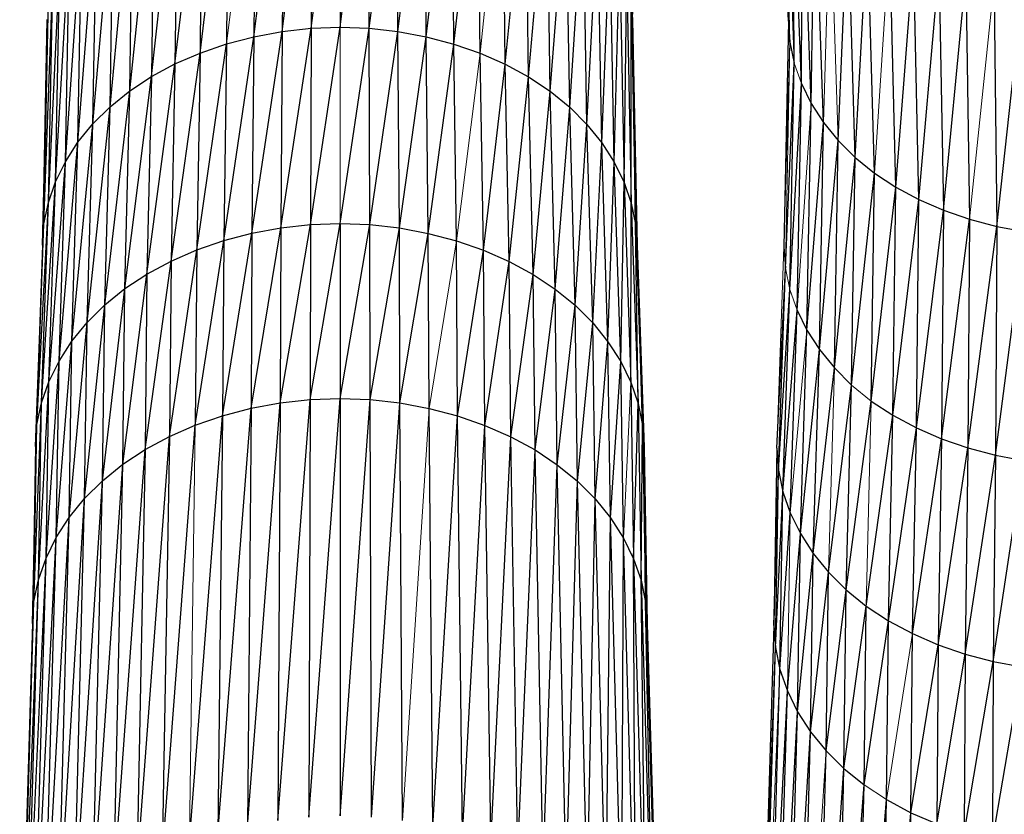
# Paper-space layout '_Bottom' of a CAD drawing. Header units: millimetres. Extents: x 0 to 1300, y 1 to 464.
# Tile 7 of 52: x 289 to 336, y 83 to 121. Entities that reach past the tile are written whole.
import ezdxf

# ---------------------------------------------------------------- set-up
doc = ezdxf.new("R2010")
doc.units = ezdxf.units.MM

psp = doc.layouts.new('_Bottom')

# ---------------------------------------------------------------- linework, layer by layer
at = {"color": 142, "linetype": 'Continuous', "lineweight": 18, "true_color": 0x0080c0}
for p, q in [((318.856, 133.026), (318.395, 121.082)), ((298.978, 119.938), (300.356, 130.916)), ((326.138, 119.021), (325.685, 130.9)), ((311.111, 119.49), (312.187, 129.619)), ((327.533, 116.185), (327.853, 127.076)), ((328.236, 115.32), (327.853, 127.076)), ((329.971, 113.764), (330.697, 124.774)), ((334.523, 111.554), (335.684, 122.834)), ((304.415, 120.738), (304.415, 111.353)), ((325.637, 110.233), (325.929, 120.016)), ((325.71, 109.214), (325.929, 120.016)), ((309.976, 110.524), (311.111, 119.49)), ((326.138, 119.021), (326.478, 118.045)), ((326.267, 107.212), (326.945, 117.097)), ((308.674, 102.509), (309.976, 110.524)), ((325.637, 110.233), (325.302, 100.604)), ((325.71, 109.214), (325.922, 108.203)), ((325.922, 108.203), (326.267, 107.212)), ((325.947, 97.511), (326.741, 106.248)), ((327.775, 94.677), (328.053, 104.443)), ((317.968, 96.314), (318.315, 103.76)), ((328.88, 103.62), (329.815, 102.863)), ((329.578, 93.06), (329.815, 102.863)), ((307.396, 82.803), (308.674, 102.509)), ((297.488, 101.709), (297.202, 81.697)), ((325.808, 89.007), (325.947, 97.511)), ((330.544, 83.805), (331.787, 91.742)), ((324.625, 70.628), (325.451, 90.032)), ((326.377, 66.439), (327.654, 86.145)), ((329.474, 84.512), (330.544, 83.805))]:
    psp.add_line(p, q, dxfattribs=at)
at = {"color": 7, "linetype": 'Continuous', "lineweight": 25}
for p, q in [((325.395, 132.965), (325.857, 121.02)), ((325.929, 120.016), (325.469, 131.927)), ((325.857, 121.02), (325.469, 131.927)), ((300.293, 120.283), (301.688, 131.163)), ((300.356, 130.916), (300.293, 120.283)), ((301.646, 120.534), (303.045, 131.314)), ((301.688, 131.163), (301.646, 120.534)), ((303.024, 120.687), (304.414, 131.364)), ((303.045, 131.314), (303.024, 120.687)), ((304.414, 131.364), (304.415, 120.738)), ((304.415, 120.738), (305.784, 131.311)), ((305.805, 120.684), (305.784, 131.311)), ((305.805, 120.684), (307.14, 131.158)), ((307.183, 120.529), (307.14, 131.158)), ((297.714, 119.503), (299.062, 130.576)), ((299.062, 130.576), (298.978, 119.938)), ((307.183, 120.529), (308.471, 130.908)), ((308.535, 120.275), (308.471, 130.908)), ((308.535, 120.275), (309.764, 130.566)), ((309.848, 119.928), (309.764, 130.566)), ((325.929, 120.016), (325.685, 130.9)), ((296.514, 118.981), (297.817, 130.148)), ((297.817, 130.148), (297.714, 119.503)), ((309.848, 119.928), (311.007, 130.135)), ((311.111, 119.49), (311.007, 130.135)), ((295.389, 118.376), (296.635, 129.634)), ((296.635, 129.634), (296.514, 118.981)), ((312.309, 118.965), (312.187, 129.619)), ((326.478, 118.045), (326.037, 129.891)), ((326.138, 119.021), (326.037, 129.891)), ((294.354, 117.693), (295.528, 129.039)), ((295.528, 129.039), (295.389, 118.376)), ((312.309, 118.965), (313.292, 129.021)), ((313.431, 118.359), (313.292, 129.021)), ((326.478, 118.045), (326.519, 128.911)), ((326.945, 117.097), (326.519, 128.911)), ((293.42, 116.936), (294.509, 128.366)), ((294.354, 117.693), (294.509, 128.366)), ((313.431, 118.359), (314.308, 128.347)), ((314.464, 117.674), (314.308, 128.347)), ((292.593, 116.113), (293.589, 127.621)), ((293.42, 116.936), (293.589, 127.621)), ((326.945, 117.097), (327.126, 127.97)), ((327.533, 116.185), (327.126, 127.97)), ((314.464, 117.674), (315.225, 127.599)), ((315.395, 116.914), (315.225, 127.599)), ((291.878, 115.234), (292.775, 126.81)), ((292.593, 116.113), (292.775, 126.81)), ((315.395, 116.914), (316.037, 126.787)), ((316.22, 116.09), (316.037, 126.787)), ((328.236, 115.32), (328.694, 126.239)), ((329.051, 114.509), (328.694, 126.239)), ((291.281, 114.308), (292.071, 125.945)), ((291.878, 115.234), (292.071, 125.945)), ((316.22, 116.09), (316.737, 125.921)), ((316.931, 115.21), (316.737, 125.921)), ((329.051, 114.509), (329.644, 125.469)), ((329.971, 113.764), (329.644, 125.469)), ((290.807, 113.344), (291.483, 125.033)), ((291.281, 114.308), (291.483, 125.033)), ((316.931, 115.21), (317.322, 125.008)), ((317.525, 114.283), (317.322, 125.008)), ((330.99, 113.091), (330.697, 124.774)), ((290.461, 112.353), (291.017, 124.085)), ((290.807, 113.344), (291.017, 124.085)), ((317.525, 114.283), (317.785, 124.058)), ((317.785, 124.058), (317.995, 113.318)), ((330.99, 113.091), (331.84, 124.159)), ((332.097, 112.496), (331.84, 124.159)), ((332.097, 112.496), (333.061, 123.628)), ((333.061, 123.628), (333.278, 111.982)), ((290.249, 111.342), (290.676, 123.109)), ((290.461, 112.353), (290.676, 123.109)), ((317.995, 113.318), (318.121, 123.082)), ((318.121, 123.082), (318.337, 112.326)), ((333.278, 111.982), (334.346, 123.185)), ((334.346, 123.185), (334.523, 111.554)), ((335.684, 122.834), (335.817, 111.214)), ((335.817, 111.214), (337.06, 122.579)), ((290.176, 110.323), (290.467, 122.114)), ((290.249, 111.342), (290.467, 122.114)), ((318.337, 112.326), (318.327, 122.086)), ((318.327, 122.086), (318.546, 111.315)), ((318.327, 122.086), (318.395, 121.082)), ((290.395, 121.11), (290.176, 110.323)), ((318.546, 111.315), (318.395, 121.082)), ((318.395, 121.082), (318.615, 110.295)), ((301.581, 111.144), (303.024, 120.687)), ((301.646, 120.534), (303.024, 120.687)), ((302.991, 111.301), (304.415, 120.738)), ((303.024, 120.687), (302.991, 111.301)), ((303.024, 120.687), (304.415, 120.738)), ((304.415, 120.738), (305.805, 120.684)), ((304.415, 111.353), (305.805, 120.684)), ((305.838, 111.298), (305.805, 120.684)), ((305.805, 120.684), (307.183, 120.529)), ((325.857, 121.02), (325.637, 110.233)), ((325.857, 121.02), (325.929, 120.016)), ((298.85, 110.534), (300.293, 120.283)), ((298.978, 119.938), (300.293, 120.283)), ((300.196, 110.888), (301.646, 120.534)), ((300.293, 120.283), (300.196, 110.888)), ((300.293, 120.283), (301.646, 120.534)), ((301.646, 120.534), (301.581, 111.144)), ((305.838, 111.298), (307.183, 120.529)), ((307.248, 111.139), (307.183, 120.529)), ((307.183, 120.529), (308.535, 120.275)), ((307.248, 111.139), (308.535, 120.275)), ((308.632, 110.88), (308.535, 120.275)), ((308.535, 120.275), (309.848, 119.928)), ((297.557, 110.089), (298.978, 119.938)), ((297.714, 119.503), (298.978, 119.938)), ((298.978, 119.938), (298.85, 110.534)), ((308.632, 110.88), (309.848, 119.928)), ((309.976, 110.524), (309.848, 119.928)), ((309.848, 119.928), (311.111, 119.49)), ((325.929, 120.016), (326.138, 119.021)), ((296.328, 109.554), (297.714, 119.503)), ((296.514, 118.981), (297.714, 119.503)), ((297.714, 119.503), (297.557, 110.089)), ((311.269, 110.076), (311.111, 119.49)), ((311.111, 119.49), (312.309, 118.965)), ((295.177, 108.936), (296.514, 118.981)), ((295.389, 118.376), (296.514, 118.981)), ((296.514, 118.981), (296.328, 109.554)), ((311.269, 110.076), (312.309, 118.965)), ((312.495, 109.539), (312.309, 118.965)), ((312.309, 118.965), (313.431, 118.359)), ((325.71, 109.214), (326.138, 119.021)), ((325.922, 108.203), (326.138, 119.021)), ((294.118, 108.236), (295.389, 118.376)), ((294.354, 117.693), (295.389, 118.376)), ((295.389, 118.376), (295.177, 108.936)), ((312.495, 109.539), (313.431, 118.359)), ((313.644, 108.919), (313.431, 118.359)), ((313.431, 118.359), (314.464, 117.674)), ((325.922, 108.203), (326.478, 118.045)), ((326.267, 107.212), (326.478, 118.045)), ((326.478, 118.045), (326.945, 117.097)), ((293.162, 107.461), (294.354, 117.693)), ((293.42, 116.936), (294.354, 117.693)), ((294.118, 108.236), (294.354, 117.693)), ((313.644, 108.919), (314.464, 117.674)), ((314.7, 108.217), (314.464, 117.674)), ((314.464, 117.674), (315.395, 116.914)), ((292.315, 106.619), (293.42, 116.936)), ((292.593, 116.113), (293.42, 116.936)), ((293.162, 107.461), (293.42, 116.936)), ((314.7, 108.217), (315.395, 116.914)), ((315.654, 107.44), (315.395, 116.914)), ((315.395, 116.914), (316.22, 116.09)), ((326.741, 106.248), (326.945, 117.097)), ((326.945, 117.097), (327.533, 116.185)), ((291.584, 105.719), (292.593, 116.113)), ((291.878, 115.234), (292.593, 116.113)), ((292.315, 106.619), (292.593, 116.113)), ((315.654, 107.44), (316.22, 116.09)), ((316.498, 106.597), (316.22, 116.09)), ((316.22, 116.09), (316.931, 115.21)), ((326.741, 106.248), (327.533, 116.185)), ((327.338, 105.322), (327.533, 116.185)), ((327.533, 116.185), (328.236, 115.32)), ((290.973, 104.771), (291.878, 115.234)), ((291.281, 114.308), (291.878, 115.234)), ((291.584, 105.719), (291.878, 115.234)), ((316.498, 106.597), (316.931, 115.21)), ((317.226, 105.695), (316.931, 115.21)), ((316.931, 115.21), (317.525, 114.283)), ((327.338, 105.322), (328.236, 115.32)), ((328.053, 104.443), (328.236, 115.32)), ((328.236, 115.32), (329.051, 114.509)), ((328.053, 104.443), (329.051, 114.509)), ((328.88, 103.62), (329.051, 114.509)), ((329.051, 114.509), (329.971, 113.764)), ((290.488, 103.785), (291.281, 114.308)), ((290.807, 113.344), (291.281, 114.308)), ((290.973, 104.771), (291.281, 114.308)), ((317.226, 105.695), (317.525, 114.283)), ((317.834, 104.747), (317.525, 114.283)), ((317.525, 114.283), (317.995, 113.318)), ((328.88, 103.62), (329.971, 113.764)), ((329.815, 102.863), (329.971, 113.764)), ((329.971, 113.764), (330.99, 113.091)), ((290.134, 102.77), (290.807, 113.344)), ((290.461, 112.353), (290.807, 113.344)), ((290.488, 103.785), (290.807, 113.344)), ((317.834, 104.747), (317.995, 113.318)), ((317.995, 113.318), (318.315, 103.76)), ((317.995, 113.318), (318.337, 112.326)), ((329.815, 102.863), (330.99, 113.091)), ((330.85, 102.18), (330.99, 113.091)), ((330.99, 113.091), (332.097, 112.496)), ((289.917, 101.736), (290.461, 112.353)), ((290.134, 102.77), (290.461, 112.353)), ((290.249, 111.342), (290.461, 112.353)), ((318.315, 103.76), (318.337, 112.326)), ((318.337, 112.326), (318.665, 102.744)), ((318.337, 112.326), (318.546, 111.315)), ((330.85, 102.18), (332.097, 112.496)), ((331.974, 101.575), (332.097, 112.496)), ((332.097, 112.496), (333.278, 111.982)), ((331.974, 101.575), (333.278, 111.982)), ((333.278, 111.982), (333.174, 101.053)), ((333.278, 111.982), (334.523, 111.554)), ((289.842, 100.692), (290.249, 111.342)), ((289.917, 101.736), (290.249, 111.342)), ((290.176, 110.323), (290.249, 111.342)), ((300.154, 102.516), (301.581, 111.144)), ((300.196, 110.888), (301.581, 111.144)), ((301.553, 102.776), (302.991, 111.301)), ((301.581, 111.144), (301.553, 102.776)), ((301.581, 111.144), (302.991, 111.301)), ((302.977, 102.934), (304.415, 111.353)), ((302.991, 111.301), (302.977, 102.934)), ((302.991, 111.301), (304.415, 111.353)), ((304.415, 111.353), (304.415, 102.987)), ((304.415, 111.353), (305.838, 111.298)), ((304.415, 102.987), (305.838, 111.298)), ((305.853, 102.931), (305.838, 111.298)), ((305.838, 111.298), (307.248, 111.139)), ((305.853, 102.931), (307.248, 111.139)), ((307.277, 102.771), (307.248, 111.139)), ((307.248, 111.139), (308.632, 110.88)), ((318.665, 102.744), (318.546, 111.315)), ((318.546, 111.315), (318.879, 101.709)), ((318.546, 111.315), (318.615, 110.295)), ((333.174, 101.053), (334.523, 111.554)), ((334.523, 111.554), (334.438, 100.618)), ((334.438, 100.618), (335.817, 111.214)), ((334.523, 111.554), (335.817, 111.214)), ((335.817, 111.214), (335.753, 100.273)), ((335.817, 111.214), (337.15, 110.967)), ((298.795, 102.16), (300.196, 110.888)), ((298.85, 110.534), (300.196, 110.888)), ((300.196, 110.888), (300.154, 102.516)), ((307.277, 102.771), (308.632, 110.88)), ((308.674, 102.509), (308.632, 110.88)), ((308.632, 110.88), (309.976, 110.524)), ((335.753, 100.273), (337.15, 110.967)), ((290.176, 110.323), (289.842, 100.692)), ((297.488, 101.709), (298.85, 110.534)), ((297.557, 110.089), (298.85, 110.534)), ((298.85, 110.534), (298.795, 102.16)), ((310.032, 102.149), (309.976, 110.524)), ((309.976, 110.524), (311.269, 110.076)), ((318.879, 101.709), (318.615, 110.295)), ((318.615, 110.295), (318.95, 100.665)), ((325.637, 110.233), (325.71, 109.214)), ((296.248, 101.17), (297.557, 110.089)), ((296.328, 109.554), (297.557, 110.089)), ((297.557, 110.089), (297.488, 101.709)), ((310.032, 102.149), (311.269, 110.076)), ((311.337, 101.697), (311.269, 110.076)), ((311.269, 110.076), (312.495, 109.539)), ((295.086, 100.545), (296.328, 109.554)), ((295.177, 108.936), (296.328, 109.554)), ((296.328, 109.554), (296.248, 101.17)), ((311.337, 101.697), (312.495, 109.539)), ((312.576, 101.155), (312.495, 109.539)), ((312.495, 109.539), (313.644, 108.919)), ((294.016, 99.838), (295.177, 108.936)), ((294.118, 108.236), (295.177, 108.936)), ((295.177, 108.936), (295.086, 100.545)), ((312.576, 101.155), (313.644, 108.919)), ((313.736, 100.528), (313.644, 108.919)), ((313.644, 108.919), (314.7, 108.217)), ((325.302, 100.604), (325.71, 109.214)), ((325.376, 99.56), (325.71, 109.214)), ((293.05, 99.055), (294.118, 108.236)), ((293.162, 107.461), (294.118, 108.236)), ((294.016, 99.838), (294.118, 108.236)), ((313.736, 100.528), (314.7, 108.217)), ((314.803, 99.82), (314.7, 108.217)), ((314.7, 108.217), (315.654, 107.44)), ((325.376, 99.56), (325.922, 108.203)), ((325.593, 98.526), (325.922, 108.203)), ((292.195, 98.205), (293.162, 107.461)), ((292.315, 106.619), (293.162, 107.461)), ((293.05, 99.055), (293.162, 107.461)), ((314.803, 99.82), (315.654, 107.44)), ((315.766, 99.035), (315.654, 107.44)), ((315.654, 107.44), (316.498, 106.597)), ((325.593, 98.526), (326.267, 107.212)), ((325.947, 97.511), (326.267, 107.212)), ((326.267, 107.212), (326.741, 106.248)), ((291.456, 97.296), (292.315, 106.619)), ((291.584, 105.719), (292.315, 106.619)), ((292.195, 98.205), (292.315, 106.619)), ((315.766, 99.035), (316.498, 106.597)), ((316.619, 98.183), (316.498, 106.597)), ((316.498, 106.597), (317.226, 105.695)), ((326.432, 96.525), (326.741, 106.248)), ((326.741, 106.248), (327.338, 105.322)), ((290.839, 96.339), (291.584, 105.719)), ((290.973, 104.771), (291.584, 105.719)), ((291.456, 97.296), (291.584, 105.719)), ((316.619, 98.183), (317.226, 105.695)), ((317.354, 97.273), (317.226, 105.695)), ((317.226, 105.695), (317.834, 104.747)), ((326.432, 96.525), (327.338, 105.322)), ((327.043, 95.577), (327.338, 105.322)), ((327.338, 105.322), (328.053, 104.443)), ((290.349, 95.343), (290.973, 104.771)), ((290.488, 103.785), (290.973, 104.771)), ((290.839, 96.339), (290.973, 104.771)), ((317.354, 97.273), (317.834, 104.747)), ((317.968, 96.314), (317.834, 104.747)), ((317.834, 104.747), (318.315, 103.76)), ((327.043, 95.577), (328.053, 104.443)), ((328.053, 104.443), (328.88, 103.62)), ((289.992, 94.318), (290.488, 103.785)), ((290.134, 102.77), (290.488, 103.785)), ((290.349, 95.343), (290.488, 103.785)), ((318.315, 103.76), (318.454, 95.318)), ((318.315, 103.76), (318.665, 102.744)), ((327.775, 94.677), (328.88, 103.62)), ((328.621, 93.835), (328.88, 103.62)), ((289.773, 93.273), (290.134, 102.77)), ((289.917, 101.736), (290.134, 102.77)), ((289.992, 94.318), (290.134, 102.77)), ((299.978, 82.538), (301.553, 102.776)), ((300.154, 102.516), (301.553, 102.776)), ((301.434, 82.808), (302.977, 102.934)), ((301.553, 102.776), (301.434, 82.808)), ((301.553, 102.776), (302.977, 102.934)), ((302.918, 82.973), (304.415, 102.987)), ((302.977, 102.934), (302.918, 82.973)), ((302.977, 102.934), (304.415, 102.987)), ((304.415, 102.987), (304.415, 83.028)), ((304.415, 102.987), (305.853, 102.931)), ((304.415, 83.028), (305.853, 102.931)), ((305.912, 82.971), (305.853, 102.931)), ((305.853, 102.931), (307.277, 102.771)), ((305.912, 82.971), (307.277, 102.771)), ((307.396, 82.803), (307.277, 102.771)), ((307.277, 102.771), (308.674, 102.509)), ((318.454, 95.318), (318.665, 102.744)), ((318.665, 102.744), (318.808, 94.292)), ((318.665, 102.744), (318.879, 101.709)), ((328.621, 93.835), (329.815, 102.863)), ((329.815, 102.863), (330.85, 102.18)), ((298.563, 82.166), (300.154, 102.516)), ((298.795, 102.16), (300.154, 102.516)), ((300.154, 102.516), (299.978, 82.538)), ((308.851, 82.531), (308.674, 102.509)), ((308.674, 102.509), (310.032, 102.149)), ((289.697, 92.219), (289.917, 101.736)), ((289.773, 93.273), (289.917, 101.736)), ((289.842, 100.692), (289.917, 101.736)), ((297.202, 81.697), (298.795, 102.16)), ((297.488, 101.709), (298.795, 102.16)), ((298.795, 102.16), (298.563, 82.166)), ((308.851, 82.531), (310.032, 102.149)), ((310.265, 82.157), (310.032, 102.149)), ((310.032, 102.149), (311.337, 101.697)), ((329.578, 93.06), (330.85, 102.18)), ((330.637, 92.36), (330.85, 102.18)), ((330.85, 102.18), (331.974, 101.575)), ((295.91, 81.135), (297.488, 101.709)), ((296.248, 101.17), (297.488, 101.709)), ((310.265, 82.157), (311.337, 101.697)), ((311.624, 81.685), (311.337, 101.697)), ((311.337, 101.697), (312.576, 101.155)), ((318.808, 94.292), (318.879, 101.709)), ((318.879, 101.709), (319.024, 93.247)), ((318.879, 101.709), (318.95, 100.665)), ((330.637, 92.36), (331.974, 101.575)), ((331.787, 91.742), (331.974, 101.575)), ((331.974, 101.575), (333.174, 101.053)), ((294.7, 80.484), (296.248, 101.17)), ((295.086, 100.545), (296.248, 101.17)), ((296.248, 101.17), (295.91, 81.135)), ((311.624, 81.685), (312.576, 101.155)), ((312.915, 81.121), (312.576, 101.155)), ((312.576, 101.155), (313.736, 100.528)), ((331.787, 91.742), (333.174, 101.053)), ((333.174, 101.053), (333.016, 91.207)), ((333.174, 101.053), (334.438, 100.618)), ((289.842, 100.692), (289.697, 92.219)), ((293.586, 79.749), (295.086, 100.545)), ((294.016, 99.838), (295.086, 100.545)), ((295.086, 100.545), (294.7, 80.484)), ((312.915, 81.121), (313.736, 100.528)), ((314.123, 80.468), (313.736, 100.528)), ((313.736, 100.528), (314.803, 99.82)), ((319.024, 93.247), (318.95, 100.665)), ((318.95, 100.665), (319.095, 92.193)), ((325.302, 100.604), (325.156, 92.131)), ((325.302, 100.604), (325.376, 99.56)), ((333.016, 91.207), (334.438, 100.618)), ((334.438, 100.618), (334.31, 90.762)), ((334.438, 100.618), (335.753, 100.273)), ((292.58, 78.933), (294.016, 99.838)), ((293.05, 99.055), (294.016, 99.838)), ((293.586, 79.749), (294.016, 99.838)), ((334.31, 90.762), (335.753, 100.273)), ((335.753, 100.273), (335.655, 90.408)), ((335.655, 90.408), (337.106, 100.022)), ((335.753, 100.273), (337.106, 100.022)), ((314.123, 80.468), (314.803, 99.82)), ((315.234, 79.731), (314.803, 99.82)), ((314.803, 99.82), (315.766, 99.035)), ((325.156, 92.131), (325.376, 99.56)), ((325.232, 91.077), (325.376, 99.56)), ((325.376, 99.56), (325.593, 98.526)), ((291.69, 78.047), (293.05, 99.055)), ((292.195, 98.205), (293.05, 99.055)), ((292.58, 78.933), (293.05, 99.055)), ((315.234, 79.731), (315.766, 99.035)), ((316.238, 78.914), (315.766, 99.035)), ((315.766, 99.035), (316.619, 98.183)), ((325.232, 91.077), (325.593, 98.526)), ((325.451, 90.032), (325.593, 98.526)), ((325.593, 98.526), (325.947, 97.511)), ((290.92, 77.101), (292.195, 98.205)), ((291.456, 97.296), (292.195, 98.205)), ((291.69, 78.047), (292.195, 98.205)), ((316.238, 78.914), (316.619, 98.183)), ((317.125, 78.026), (316.619, 98.183)), ((316.619, 98.183), (317.354, 97.273)), ((325.451, 90.032), (325.947, 97.511)), ((325.947, 97.511), (326.432, 96.525)), ((290.278, 76.104), (291.456, 97.296)), ((290.839, 96.339), (291.456, 97.296)), ((290.92, 77.101), (291.456, 97.296)), ((317.125, 78.026), (317.354, 97.273)), ((317.891, 77.078), (317.354, 97.273)), ((317.354, 97.273), (317.968, 96.314)), ((289.768, 75.067), (290.839, 96.339)), ((290.278, 76.104), (290.839, 96.339)), ((290.349, 95.343), (290.839, 96.339)), ((317.891, 77.078), (317.968, 96.314)), ((318.531, 76.08), (317.968, 96.314)), ((317.968, 96.314), (318.454, 95.318)), ((325.808, 89.007), (326.432, 96.525)), ((326.298, 88.011), (326.432, 96.525)), ((326.432, 96.525), (327.043, 95.577)), ((289.396, 73.999), (290.349, 95.343)), ((289.768, 75.067), (290.349, 95.343)), ((289.992, 94.318), (290.349, 95.343)), ((318.531, 76.08), (318.454, 95.318)), ((318.454, 95.318), (319.037, 75.042)), ((318.454, 95.318), (318.808, 94.292)), ((326.298, 88.011), (327.043, 95.577)), ((326.915, 87.054), (327.043, 95.577)), ((327.043, 95.577), (327.775, 94.677)), ((326.915, 87.054), (327.775, 94.677)), ((327.654, 86.145), (327.775, 94.677)), ((327.775, 94.677), (328.621, 93.835)), ((289.168, 72.911), (289.992, 94.318)), ((289.396, 73.999), (289.992, 94.318)), ((289.773, 93.273), (289.992, 94.318)), ((319.037, 75.042), (318.808, 94.292)), ((318.808, 94.292), (319.406, 73.974)), ((318.808, 94.292), (319.024, 93.247)), ((327.654, 86.145), (328.621, 93.835)), ((328.509, 85.295), (328.621, 93.835)), ((328.621, 93.835), (329.578, 93.06)), ((289.089, 71.813), (289.773, 93.273)), ((289.168, 72.911), (289.773, 93.273)), ((289.697, 92.219), (289.773, 93.273)), ((319.406, 73.974), (319.024, 93.247)), ((319.024, 93.247), (319.631, 72.886)), ((319.024, 93.247), (319.095, 92.193)), ((328.509, 85.295), (329.578, 93.06)), ((329.474, 84.512), (329.578, 93.06)), ((329.578, 93.06), (330.637, 92.36)), ((329.474, 84.512), (330.637, 92.36)), ((330.544, 83.805), (330.637, 92.36)), ((330.637, 92.36), (331.787, 91.742)), ((289.697, 92.219), (289.089, 71.813)), ((319.631, 72.886), (319.095, 92.193)), ((319.095, 92.193), (319.705, 71.788)), ((325.156, 92.131), (324.546, 71.726)), ((325.156, 92.131), (325.232, 91.077)), ((331.706, 83.18), (331.787, 91.742)), ((331.787, 91.742), (333.016, 91.207)), ((324.546, 71.726), (325.232, 91.077)), ((324.625, 70.628), (325.232, 91.077)), ((325.232, 91.077), (325.451, 90.032)), ((331.706, 83.18), (333.016, 91.207)), ((333.016, 91.207), (332.947, 82.641)), ((333.016, 91.207), (334.31, 90.762)), ((332.947, 82.641), (334.31, 90.762)), ((334.31, 90.762), (334.254, 82.191)), ((334.31, 90.762), (335.655, 90.408)), ((324.852, 69.54), (325.451, 90.032)), ((325.451, 90.032), (325.808, 89.007)), ((334.254, 82.191), (335.655, 90.408)), ((335.655, 90.408), (335.613, 81.834)), ((335.613, 81.834), (337.04, 90.152)), ((335.655, 90.408), (337.04, 90.152)), ((324.852, 69.54), (325.808, 89.007)), ((325.224, 68.473), (325.808, 89.007)), ((325.808, 89.007), (326.298, 88.011)), ((325.224, 68.473), (326.298, 88.011)), ((325.734, 67.436), (326.298, 88.011)), ((326.298, 88.011), (326.915, 87.054)), ((325.734, 67.436), (326.915, 87.054)), ((326.377, 66.439), (326.915, 87.054)), ((326.915, 87.054), (327.654, 86.145)), ((327.146, 65.492), (327.654, 86.145)), ((327.654, 86.145), (328.509, 85.295)), ((327.146, 65.492), (328.509, 85.295)), ((328.037, 64.606), (328.509, 85.295)), ((328.509, 85.295), (329.474, 84.512)), ((328.037, 64.606), (329.474, 84.512)), ((329.042, 63.791), (329.474, 84.512)), ((329.042, 63.791), (330.544, 83.805)), ((330.156, 63.055), (330.544, 83.805)), ((330.544, 83.805), (331.706, 83.18)), ((330.156, 63.055), (331.706, 83.18)), ((331.366, 62.404), (331.706, 83.18)), ((331.706, 83.18), (332.947, 82.641))]:
    psp.add_line(p, q, dxfattribs=at)

doc.saveas('drawing.dxf')
